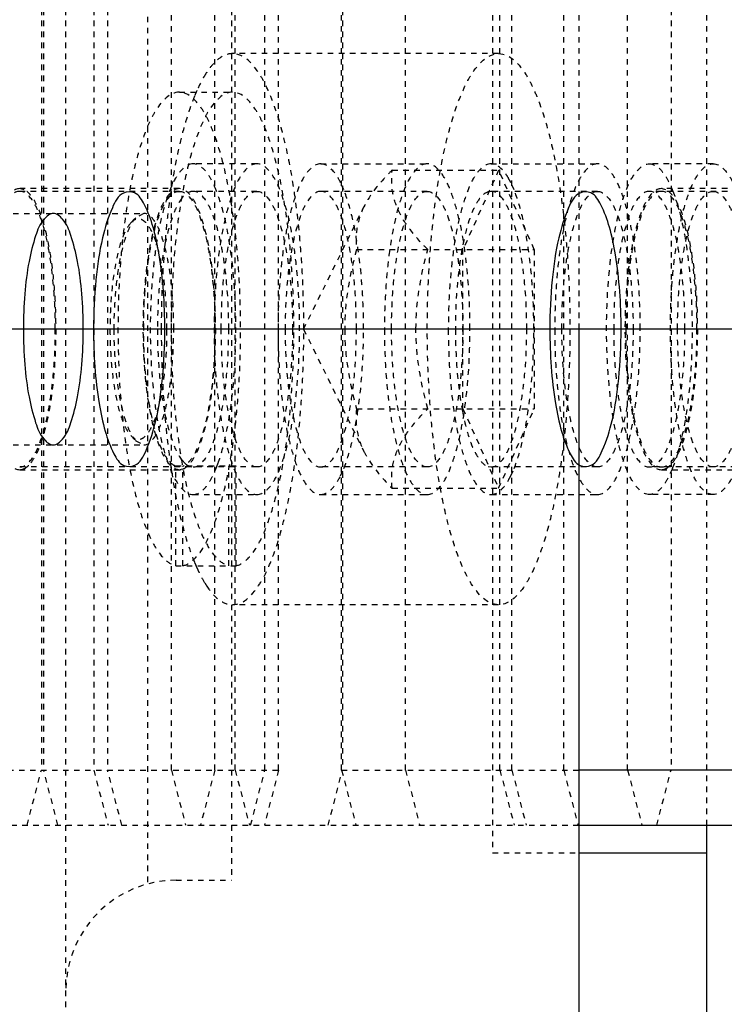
# Model space of a CAD drawing. Header units: millimetres. Extents: x -24622 to 2009, y -1603 to 2074.
# Tile 91 of 256: x -1970 to -1958, y 1482 to 1500. Entities that reach past the tile are written whole.
import ezdxf

# ---------------------------------------------------------------- set-up
doc = ezdxf.new("R2010")
doc.units = ezdxf.units.MM
doc.linetypes.add('HIDDEN', pattern=[0.2, 0.1, -0.1])
doc.layers.add('DEFAULT_2', color=8, linetype='HIDDEN')
doc.dimstyles.new('副本 12', dxfattribs={"dimtxt": 12, "dimasz": 6, "dimexe": 1, "dimexo": 1.2, "dimgap": 2, "dimtad": 0, "dimtxsty": 'Standard', "dimblk": 'OPEN30', "dimcen": 0, "dimclrd": 5, "dimclre": 3, "dimclrt": 256, "dimadec": 0, "dimazin": 2, "dimtm": 1e-09, "dimtfac": 0.6, "dimtofl": 0, "dimtmove": 0, "dimatfit": 3, "dimldrblk": 'OPEN30', "dimfxl": 0, "dimtolj": 1, "dimarcsym": 0})

# ---------------------------------------------------------------- blocks, each defined once
blk = doc.blocks.new('_Open30')
at = {"color": 0, "linetype": 'ByBlock', "lineweight": -2}
for p, q in [((-1, 0.2679), (0, 0)), ((0, 0), (-1, -0.2679)), ((0, 0), (-1, 0))]:
    blk.add_line(p, q, dxfattribs=at)
blk = doc.blocks.new('*D114')
at = {"color": 3, "linetype": 'ByBlock', "lineweight": -2}
for p, q in [((-1871.822, 1504.694), (-1838.849, 1504.694)), ((-1961.822, 1422.694), (-1838.849, 1422.694))]:
    blk.add_line(p, q, dxfattribs=at)
at = {"color": 5, "linetype": 'ByBlock', "lineweight": -2}
for p, q in [((-1839.849, 1498.694), (-1839.849, 1490.694)), ((-1839.849, 1428.694), (-1839.849, 1436.694))]:
    blk.add_line(p, q, dxfattribs=at)
at = {"layer": 'Defpoints', "color": 0, "linetype": 'ByBlock'}
for p in [(-1873.022, 1504.694), (-1839.849, 1504.694), (-1963.022, 1422.694)]:
    blk.add_point(p, dxfattribs=at)
at = {"color": 5, "linetype": 'ByBlock', "lineweight": -2, "xscale": 6, "yscale": 6, "zscale": 6}
for p, rotation in [((-1839.849, 1504.694), 90), ((-1839.849, 1422.694), 270)]:
    blk.add_blockref('_Open30', p, dxfattribs=dict(at, rotation=rotation))
at = {"linetype": 'ByBlock', "insert": (-1839.849, 1463.694), "char_height": 12, "attachment_point": 5, "rotation": 90}
blk.add_mtext('\\A1;82%%P10', dxfattribs=at)
blk = doc.blocks.new('*D116')
at = {"color": 3, "linetype": 'ByBlock', "lineweight": -2}
for p, q in [((-2173.022, 1493.494), (-2173.022, 1376.381)), ((-1873.022, 1493.494), (-1873.022, 1376.381))]:
    blk.add_line(p, q, dxfattribs=at)
at = {"color": 5, "linetype": 'ByBlock', "lineweight": -2}
for p, q in [((-2167.022, 1377.381), (-2039.022, 1377.381)), ((-1879.022, 1377.381), (-2007.022, 1377.381))]:
    blk.add_line(p, q, dxfattribs=at)
at = {"layer": 'Defpoints', "color": 0, "linetype": 'ByBlock'}
for p in [(-2173.022, 1494.694), (-1873.022, 1494.694), (-2173.022, 1377.381)]:
    blk.add_point(p, dxfattribs=at)
at = {"color": 5, "linetype": 'ByBlock', "lineweight": -2, "xscale": 6, "yscale": 6, "zscale": 6, "rotation": 180}
blk.add_blockref('_Open30', (-2173.022, 1377.381), dxfattribs=at)
at = {"color": 5, "linetype": 'ByBlock', "lineweight": -2, "xscale": 6, "yscale": 6, "zscale": 6}
blk.add_blockref('_Open30', (-1873.022, 1377.381), dxfattribs=at)
at = {"linetype": 'ByBlock', "insert": (-2023.022, 1377.381), "char_height": 12, "attachment_point": 5}
blk.add_mtext('\\A1;300', dxfattribs=at)

msp = doc.modelspace()

# ---------------------------------------------------------------- linework, layer by layer
at = {"color": 7, "linetype": 'Continuous'}
for p, q in [((-1873.022, 1494.694), (-2173.022, 1494.694)), ((-1960.339, 1482.194), (-1960.339, 1494.694)), ((-1957.5, 1486.694), (-1960.339, 1486.694)), ((-1960.339, 1485.694), (-1952.553, 1485.694)), ((-1958.022, 1474.694), (-1958.022, 1485.694)), ((-1960.339, 1485.194), (-1958.022, 1485.194))]:
    msp.add_line(p, q, dxfattribs=at)
for points, start_tangent, end_tangent in [([(-1967.857, 1494.694), (-1967.882, 1495.378), (-1967.96, 1496.044), (-1968.069, 1496.544), (-1968.227, 1496.953), (-1968.408, 1497.166), (-1968.607, 1497.162), (-1968.81, 1496.898), (-1968.989, 1496.35), (-1969.108, 1495.59), (-1969.151, 1494.694)], (0, 1), (0, -1)), ([(-1959.575, 1494.694), (-1959.6, 1495.378), (-1959.677, 1496.044), (-1959.787, 1496.544), (-1959.945, 1496.953), (-1960.125, 1497.166), (-1960.325, 1497.162), (-1960.528, 1496.898), (-1960.707, 1496.35), (-1960.826, 1495.59), (-1960.869, 1494.694)], (0, 1), (0, -1)), ([(-1969.338, 1494.694), (-1969.364, 1495.334), (-1969.441, 1495.924), (-1969.561, 1496.391), (-1969.713, 1496.691), (-1969.881, 1496.794), (-1970.05, 1496.69), (-1970.202, 1496.39), (-1970.322, 1495.923), (-1970.399, 1495.333), (-1970.425, 1494.694)], (-0.000537, 1), (-0.000448, -1)), ([(-1970.425, 1494.694), (-1970.399, 1494.053), (-1970.322, 1493.464), (-1970.202, 1492.997), (-1970.05, 1492.697), (-1969.881, 1492.594), (-1969.713, 1492.698), (-1969.561, 1492.998), (-1969.441, 1493.465), (-1969.364, 1494.054), (-1969.338, 1494.694)], (0.000537, -1), (0.000448, 1)), ([(-1969.151, 1494.694), (-1969.127, 1494.009), (-1969.049, 1493.344), (-1968.939, 1492.843), (-1968.782, 1492.435), (-1968.601, 1492.222), (-1968.401, 1492.226), (-1968.199, 1492.49), (-1968.019, 1493.038), (-1967.9, 1493.798), (-1967.857, 1494.694)], (0, -1), (0, 1)), ([(-1960.869, 1494.694), (-1960.844, 1494.009), (-1960.767, 1493.344), (-1960.657, 1492.843), (-1960.499, 1492.435), (-1960.319, 1492.222), (-1960.119, 1492.226), (-1959.917, 1492.49), (-1959.737, 1493.038), (-1959.618, 1493.798), (-1959.575, 1494.694)], (0, -1), (0, 1))]:
    msp.add_spline(points, degree=3, dxfattribs=dict(at, start_tangent=start_tangent, end_tangent=end_tangent))
at = {"layer": 'DEFAULT_2', "color": 8, "linetype": 'HIDDEN'}
for p, q in [((-1969.654, 1482.194), (-1969.654, 1527.194)), ((-1968.172, 1524.762), (-1968.172, 1484.626)), ((-1966.648, 1524.694), (-1966.648, 1484.694)), ((-1961.907, 1524.194), (-1961.907, 1485.194)), ((-1958.022, 1485.694), (-1958.022, 1523.694)), ((-1970.098, 1522.694), (-1970.098, 1486.694)), ((-1970.057, 1522.694), (-1970.057, 1486.694)), ((-1969.147, 1522.694), (-1969.147, 1486.694)), ((-1968.898, 1522.694), (-1968.898, 1486.694)), ((-1967.739, 1486.694), (-1967.739, 1522.694)), ((-1966.951, 1486.694), (-1966.951, 1522.694)), ((-1966.58, 1486.694), (-1966.58, 1522.694)), ((-1966.041, 1486.694), (-1966.041, 1522.694)), ((-1965.792, 1486.694), (-1965.792, 1522.694)), ((-1964.648, 1486.694), (-1964.648, 1522.694)), ((-1964.633, 1522.694), (-1964.633, 1486.694)), ((-1963.489, 1486.694), (-1963.489, 1522.694)), ((-1961.775, 1486.694), (-1961.775, 1522.694)), ((-1961.557, 1486.694), (-1961.557, 1522.694)), ((-1960.616, 1486.694), (-1960.616, 1522.694)), ((-1959.457, 1486.694), (-1959.457, 1522.694)), ((-1958.669, 1522.694), (-1958.669, 1486.694)), ((-1960.339, 1494.694), (-1960.339, 1514.694)), ((-1961.799, 1499.694), (-1966.628, 1499.694)), ((-1967.594, 1498.994), (-1966.628, 1498.994)), ((-1966.186, 1497.694), (-1967.345, 1497.694)), ((-1965.027, 1497.694), (-1963.095, 1497.694)), ((-1961.936, 1497.694), (-1960.004, 1497.694)), ((-1957.904, 1497.694), (-1959.063, 1497.694)), ((-1963.73, 1497.581), (-1961.799, 1497.581)), ((-1961.799, 1497.581), (-1962.446, 1496.137)), ((-1961.151, 1496.137), (-1961.799, 1497.581)), ((-1964.608, 1497.22), (-1964.668, 1497.354)), ((-1961.517, 1497.22), (-1961.577, 1497.354)), ((-1967.594, 1497.244), (-1970.492, 1497.244)), ((-1967.594, 1497.194), (-1970.492, 1497.194)), ((-1970.409, 1497.224), (-1970.47, 1497.242)), ((-1966.186, 1497.194), (-1967.345, 1497.194)), ((-1963.095, 1497.194), (-1965.027, 1497.194)), ((-1961.936, 1497.194), (-1961.986, 1497.186)), ((-1960.004, 1497.194), (-1961.936, 1497.194)), ((-1953.847, 1497.194), (-1959.063, 1497.194)), ((-1953.847, 1497.244), (-1958.845, 1497.244)), ((-1958.762, 1497.224), (-1958.823, 1497.242)), ((-1971.813, 1496.794), (-1968.239, 1496.794)), ((-1968.239, 1496.794), (-1968.385, 1496.717)), ((-1965.34, 1494.694), (-1964.243, 1496.915)), ((-1968.475, 1496.621), (-1968.385, 1496.717)), ((-1964.377, 1496.137), (-1961.151, 1496.137)), ((-1962.446, 1493.251), (-1962.446, 1496.137)), ((-1961.151, 1496.137), (-1961.151, 1493.251)), ((-1965.34, 1494.694), (-1964.243, 1492.472)), ((-1964.377, 1493.251), (-1961.151, 1493.251)), ((-1962.446, 1493.251), (-1961.799, 1491.807)), ((-1961.799, 1491.807), (-1961.151, 1493.251)), ((-1968.475, 1492.767), (-1968.385, 1492.671)), ((-1968.385, 1492.671), (-1968.239, 1492.594)), ((-1971.813, 1492.594), (-1968.239, 1492.594)), ((-1967.545, 1492.316), (-1967.486, 1492.254)), ((-1966.186, 1492.194), (-1970.492, 1492.194)), ((-1970.492, 1492.144), (-1967.594, 1492.144)), ((-1966.563, 1492.206), (-1967.659, 1492.206)), ((-1967.659, 1490.401), (-1967.659, 1492.206)), ((-1967.627, 1492.147), (-1967.659, 1492.156)), ((-1967.529, 1492.156), (-1967.562, 1492.147)), ((-1967.529, 1490.401), (-1967.529, 1492.206)), ((-1966.628, 1492.194), (-1966.693, 1492.206)), ((-1966.693, 1490.401), (-1966.693, 1492.206)), ((-1966.563, 1492.206), (-1966.628, 1492.194)), ((-1966.563, 1490.401), (-1966.563, 1492.206)), ((-1963.095, 1492.194), (-1965.027, 1492.194)), ((-1964.668, 1492.034), (-1964.608, 1492.168)), ((-1961.986, 1492.201), (-1961.936, 1492.194)), ((-1960.004, 1492.194), (-1961.936, 1492.194)), ((-1961.577, 1492.034), (-1961.517, 1492.168)), ((-1952.881, 1492.194), (-1959.063, 1492.194)), ((-1958.845, 1492.144), (-1953.847, 1492.144)), ((-1963.73, 1491.807), (-1961.799, 1491.807)), ((-1967.345, 1491.694), (-1966.186, 1491.694)), ((-1965.027, 1491.694), (-1963.095, 1491.694)), ((-1961.936, 1491.694), (-1960.004, 1491.694)), ((-1957.904, 1491.694), (-1959.063, 1491.694)), ((-1967.659, 1490.401), (-1966.563, 1490.401)), ((-1961.799, 1489.694), (-1966.628, 1489.694)), ((-1981.704, 1486.694), (-1965.792, 1486.694)), ((-1970.357, 1485.694), (-1970.098, 1486.694)), ((-1969.798, 1485.694), (-1970.057, 1486.694)), ((-1969.147, 1486.694), (-1968.888, 1485.694)), ((-1968.639, 1485.694), (-1968.898, 1486.694)), ((-1967.739, 1486.694), (-1967.48, 1485.694)), ((-1966.951, 1486.694), (-1967.21, 1485.694)), ((-1966.58, 1486.694), (-1966.321, 1485.694)), ((-1966.3, 1485.694), (-1966.041, 1486.694)), ((-1965.792, 1486.694), (-1966.051, 1485.694)), ((-1964.892, 1485.694), (-1964.633, 1486.694)), ((-1964.648, 1486.694), (-1960.339, 1486.694)), ((-1964.648, 1486.694), (-1964.389, 1485.694)), ((-1963.489, 1486.694), (-1963.23, 1485.694)), ((-1961.775, 1486.694), (-1961.516, 1485.694)), ((-1961.557, 1486.694), (-1961.298, 1485.694)), ((-1960.616, 1486.694), (-1960.357, 1485.694)), ((-1959.457, 1486.694), (-1959.198, 1485.694)), ((-1958.928, 1485.694), (-1958.669, 1486.694)), ((-1981.445, 1485.694), (-1960.339, 1485.694)), ((-1961.907, 1485.194), (-1960.339, 1485.194)), ((-1967.654, 1484.694), (-1966.648, 1484.694))]:
    msp.add_line(p, q, dxfattribs=at)
for centre, radius, start, end in [((-1964.142, 1497.621), 3.433, 155.8932, 157.7805), ((-1962.846, 1496.726), 1.415, 26.3212, 29.4791), ((-1970.492, 1497.074), 0.17, 82.4304, 89.9749), ((-1955.049, 1495.296), 12.841, 171.3546, 171.5102), ((-1969.093, 1496.345), 2.337, 21.4104, 21.9284), ((-1958.845, 1497.074), 0.17, 82.4304, 89.9749), ((-1960.811, 1496.345), 2.337, 21.4104, 21.9284), ((-1957.144, 1495.164), 5.409, 169.347, 169.5786), ((-1957.144, 1494.224), 5.409, 190.4214, 190.653), ((-1955.106, 1494.084), 12.783, 188.491, 188.7627), ((-1955.294, 1494.055), 12.593, 188.7631, 188.8828), ((-1967.594, 1492.318), 0.174, 259.1581, 280.8415), ((-1967.272, 1492.502), 0.328, 229.1551, 234.156), ((-1969.093, 1493.043), 2.337, 338.0716, 338.5896), ((-1969.317, 1493.13), 2.577, 338.6079, 340.2417), ((-1960.811, 1493.043), 2.337, 338.0716, 338.5896), ((-1962.846, 1492.662), 1.415, 330.5209, 333.6788), ((-1963.848, 1491.889), 3.751, 201.8649, 202.4345), ((-1964.169, 1491.755), 3.404, 202.4163, 204.1155), ((-1965.668, 1490.984), 1.716, 211.4038, 213.6835), ((-1967.654, 1482.694), 2, 90, 180)]:
    msp.add_arc(centre, radius, start, end, dxfattribs=at)
for points, start_tangent, end_tangent in [([(-1966.628, 1499.694), (-1966.874, 1499.603), (-1966.994, 1499.49), (-1967.111, 1499.332)], (-1, -0.000001), (-0.540942, -0.84106)), ([(-1965.334, 1494.694), (-1965.359, 1495.669), (-1965.433, 1496.607), (-1965.552, 1497.472), (-1965.713, 1498.229), (-1965.909, 1498.851), (-1966.018, 1499.104), (-1966.133, 1499.313), (-1966.628, 1499.694)], (0, 1), (-1, -0.000001)), ([(-1963.093, 1494.694), (-1963.068, 1495.669), (-1962.994, 1496.607), (-1962.875, 1497.472), (-1962.714, 1498.229), (-1962.518, 1498.851), (-1962.409, 1499.104), (-1962.294, 1499.313), (-1961.799, 1499.694)], (0, 1), (1, -0.000001)), ([(-1961.799, 1499.694), (-1961.303, 1499.313), (-1961.189, 1499.104), (-1961.08, 1498.851), (-1960.883, 1498.229), (-1960.723, 1497.472), (-1960.603, 1496.607), (-1960.529, 1495.669), (-1960.504, 1494.694)], (1, -0.000001), (0, -1)), ([(-1967.111, 1499.332), (-1967.153, 1499.264), (-1967.276, 1499.023)], (-0.540942, -0.84106), (-0.408845, -0.912604)), ([(-1967.594, 1498.994), (-1968.013, 1498.678), (-1968.11, 1498.504), (-1968.202, 1498.295), (-1968.37, 1497.778), (-1968.508, 1497.147), (-1968.613, 1496.426), (-1968.68, 1495.64), (-1968.707, 1494.819), (-1968.637, 1493.194), (-1968.543, 1492.45), (-1968.415, 1491.789), (-1968.255, 1491.235), (-1968.072, 1490.81), (-1967.87, 1490.529), (-1967.659, 1490.401)], (-1, 0), (0.975607, -0.219526)), ([(-1966.628, 1498.994), (-1967.047, 1498.678), (-1967.144, 1498.504), (-1967.236, 1498.295), (-1967.404, 1497.778), (-1967.542, 1497.147), (-1967.647, 1496.426), (-1967.714, 1495.64), (-1967.741, 1494.819), (-1967.671, 1493.194), (-1967.578, 1492.45), (-1967.449, 1491.789), (-1967.29, 1491.235), (-1967.106, 1490.81), (-1966.904, 1490.529), (-1966.693, 1490.401)], (-1, 0), (0.975607, -0.219526)), ([(-1967.32, 1498.919), (-1967.558, 1498.171), (-1967.744, 1497.226)], (-0.378567, -0.925574), (-0.150322, -0.988637)), ([(-1967.529, 1490.401), (-1967.318, 1490.529), (-1967.116, 1490.81), (-1966.933, 1491.235), (-1966.774, 1491.789), (-1966.645, 1492.45), (-1966.551, 1493.194), (-1966.482, 1494.819), (-1966.508, 1495.64), (-1966.575, 1496.426), (-1966.68, 1497.147), (-1966.819, 1497.778), (-1966.986, 1498.295), (-1967.078, 1498.504), (-1967.176, 1498.678), (-1967.594, 1498.994)], (0.975607, 0.219526), (-1, 0)), ([(-1966.563, 1490.401), (-1966.352, 1490.529), (-1966.15, 1490.81), (-1965.967, 1491.235), (-1965.808, 1491.789), (-1965.679, 1492.45), (-1965.585, 1493.194), (-1965.516, 1494.819), (-1965.543, 1495.64), (-1965.61, 1496.426), (-1965.714, 1497.147), (-1965.853, 1497.778), (-1966.02, 1498.295), (-1966.112, 1498.504), (-1966.21, 1498.678), (-1966.628, 1498.994)], (0.975607, 0.219526), (-1, 0)), ([(-1967.345, 1497.694), (-1967.642, 1497.466), (-1967.777, 1497.188), (-1967.894, 1496.815), (-1967.991, 1496.361), (-1968.063, 1495.842), (-1968.122, 1494.694), (-1968.063, 1493.546), (-1967.991, 1493.027), (-1967.894, 1492.573), (-1967.777, 1492.2), (-1967.642, 1491.922), (-1967.345, 1491.694)], (-1, 0), (1, 0)), ([(-1966.925, 1497.218), (-1967.023, 1497.423), (-1967.126, 1497.572), (-1967.345, 1497.694)], (-0.373481, 0.927638), (-1, 0)), ([(-1966.186, 1497.694), (-1966.483, 1497.466), (-1966.617, 1497.188), (-1966.735, 1496.815), (-1966.832, 1496.361), (-1966.903, 1495.842), (-1966.963, 1494.694), (-1966.903, 1493.546), (-1966.832, 1493.027), (-1966.735, 1492.573), (-1966.617, 1492.2), (-1966.483, 1491.922), (-1966.186, 1491.694)], (-1, 0), (1, 0)), ([(-1966.186, 1491.694), (-1965.889, 1491.922), (-1965.755, 1492.2), (-1965.637, 1492.573), (-1965.54, 1493.027), (-1965.469, 1493.546), (-1965.41, 1494.694), (-1965.469, 1495.842), (-1965.54, 1496.361), (-1965.637, 1496.815), (-1965.755, 1497.188), (-1965.889, 1497.466), (-1966.186, 1497.694)], (1, 0), (-1, 0)), ([(-1965.027, 1497.694), (-1965.324, 1497.466), (-1965.458, 1497.188), (-1965.576, 1496.815), (-1965.673, 1496.361), (-1965.744, 1495.842), (-1965.803, 1494.694)], (-1, 0), (0, -1)), ([(-1964.668, 1497.354), (-1964.753, 1497.501), (-1965.027, 1497.694)], (-0.444389, 0.895834), (-1, 0)), ([(-1963.095, 1497.694), (-1963.392, 1497.466), (-1963.526, 1497.188), (-1963.644, 1496.815), (-1963.741, 1496.361), (-1963.812, 1495.842), (-1963.872, 1494.694)], (-1, 0), (0, -1)), ([(-1962.319, 1494.694), (-1962.378, 1495.842), (-1962.449, 1496.361), (-1962.546, 1496.815), (-1962.664, 1497.188), (-1962.798, 1497.466), (-1963.095, 1497.694)], (0, 1), (-1, 0)), ([(-1961.936, 1497.694), (-1962.233, 1497.466), (-1962.367, 1497.188), (-1962.485, 1496.815), (-1962.582, 1496.361), (-1962.653, 1495.842), (-1962.712, 1494.694)], (-1, 0), (0, -1)), ([(-1961.613, 1497.423), (-1961.691, 1497.54), (-1961.936, 1497.694)], (-0.493073, 0.869988), (-1, 0)), ([(-1960.004, 1497.694), (-1960.301, 1497.466), (-1960.436, 1497.188), (-1960.553, 1496.815), (-1960.65, 1496.361), (-1960.721, 1495.842), (-1960.781, 1494.694)], (-1, 0), (0, -1)), ([(-1959.228, 1494.694), (-1959.287, 1495.842), (-1959.359, 1496.361), (-1959.455, 1496.815), (-1959.573, 1497.188), (-1959.707, 1497.466), (-1960.004, 1497.694)], (0, 1), (-1, 0)), ([(-1959.063, 1491.694), (-1959.36, 1491.922), (-1959.494, 1492.2), (-1959.612, 1492.573), (-1959.709, 1493.027), (-1959.78, 1493.546), (-1959.839, 1494.694), (-1959.78, 1495.842), (-1959.709, 1496.361), (-1959.612, 1496.815), (-1959.494, 1497.188), (-1959.36, 1497.466), (-1959.063, 1497.694)], (-1, 0), (1, 0)), ([(-1959.063, 1497.694), (-1958.844, 1497.572), (-1958.74, 1497.423), (-1958.643, 1497.218)], (1, 0), (0.373481, -0.927638)), ([(-1957.904, 1491.694), (-1958.201, 1491.922), (-1958.335, 1492.2), (-1958.453, 1492.573), (-1958.549, 1493.027), (-1958.621, 1493.546), (-1958.68, 1494.694), (-1958.621, 1495.842), (-1958.549, 1496.361), (-1958.453, 1496.815), (-1958.335, 1497.188), (-1958.201, 1497.466), (-1957.904, 1497.694)], (-1, 0), (1, 0)), ([(-1957.904, 1497.694), (-1957.607, 1497.466), (-1957.472, 1497.188), (-1957.355, 1496.815), (-1957.258, 1496.361), (-1957.186, 1495.842), (-1957.127, 1494.694), (-1957.186, 1493.546), (-1957.258, 1493.027), (-1957.355, 1492.573), (-1957.472, 1492.2), (-1957.607, 1491.922), (-1957.904, 1491.694)], (1, 0), (-1, 0)), ([(-1963.73, 1497.581), (-1963.888, 1497.416), (-1964.245, 1496.911)], (-0.709206, -0.705001), (-0.443816, -0.896118)), ([(-1963.083, 1496.137), (-1963.401, 1496.494), (-1963.623, 1496.859), (-1963.728, 1497.224), (-1963.73, 1497.581)], (-0.709206, 0.705001), (0.108741, 0.99407)), ([(-1970.492, 1497.244), (-1970.744, 1497.05), (-1970.859, 1496.814), (-1970.959, 1496.497), (-1971.041, 1496.111), (-1971.102, 1495.67), (-1971.152, 1494.694), (-1971.102, 1493.718), (-1971.041, 1493.277), (-1970.959, 1492.891), (-1970.859, 1492.574), (-1970.744, 1492.338), (-1970.492, 1492.144)], (-1, 0), (1, 0)), ([(-1970.492, 1497.194), (-1970.739, 1497.004), (-1970.851, 1496.773), (-1970.949, 1496.462), (-1971.03, 1496.083), (-1971.09, 1495.651), (-1971.139, 1494.694)], (-1, 0), (0, -1)), ([(-1969.845, 1494.694), (-1969.894, 1495.651), (-1969.954, 1496.083), (-1970.034, 1496.462), (-1970.132, 1496.773), (-1970.244, 1497.004), (-1970.492, 1497.194)], (0, 1), (-1, 0)), ([(-1970.288, 1492.269), (-1970.185, 1492.436), (-1970.091, 1492.667), (-1969.94, 1493.294), (-1969.851, 1494.079), (-1969.835, 1494.934), (-1969.892, 1495.761), (-1970.018, 1496.468), (-1970.197, 1496.975), (-1970.3, 1497.134), (-1970.409, 1497.224)], (0.623489, 0.781832), (-0.898283, 0.439417)), ([(-1967.594, 1497.244), (-1967.839, 1497.062), (-1967.951, 1496.84), (-1968.049, 1496.541), (-1968.194, 1495.756), (-1968.253, 1494.819), (-1968.218, 1493.864), (-1968.094, 1493.028), (-1968.003, 1492.693), (-1967.898, 1492.43), (-1967.782, 1492.249), (-1967.659, 1492.156)], (-1, 0), (0.934589, -0.355731)), ([(-1968.241, 1494.694), (-1968.192, 1495.651), (-1968.132, 1496.083), (-1968.052, 1496.462), (-1967.954, 1496.773), (-1967.842, 1497.004), (-1967.594, 1497.194)], (0, 1), (1, 0)), ([(-1967.749, 1497.192), (-1967.824, 1496.606), (-1967.922, 1494.694)], (-0.147637, -0.989042), (0, -1)), ([(-1967.529, 1492.156), (-1967.406, 1492.249), (-1967.29, 1492.43), (-1967.185, 1492.693), (-1967.094, 1493.028), (-1966.97, 1493.864), (-1966.935, 1494.819), (-1966.994, 1495.756), (-1967.139, 1496.541), (-1967.238, 1496.84), (-1967.349, 1497.062), (-1967.594, 1497.244)], (0.934589, 0.355731), (-1, 0)), ([(-1967.594, 1497.194), (-1967.346, 1497.004), (-1967.235, 1496.773), (-1967.137, 1496.462), (-1967.056, 1496.083), (-1966.996, 1495.651), (-1966.947, 1494.694)], (1, 0), (0, -1)), ([(-1967.345, 1497.194), (-1967.396, 1497.186), (-1967.545, 1497.072)], (-1, 0), (-0.623078, -0.782159)), ([(-1966.698, 1494.694), (-1966.747, 1495.651), (-1966.807, 1496.083), (-1966.888, 1496.462), (-1966.986, 1496.773), (-1967.098, 1497.004), (-1967.345, 1497.194)], (0, 1), (-1, 0)), ([(-1966.892, 1492.259), (-1966.754, 1492.749), (-1966.651, 1493.353), (-1966.569, 1494.755), (-1966.665, 1496.142), (-1966.775, 1496.73), (-1966.918, 1497.198)], (0.338384, 0.941008), (-0.365078, 0.930977)), ([(-1966.833, 1494.694), (-1966.784, 1495.651), (-1966.724, 1496.083), (-1966.644, 1496.462), (-1966.546, 1496.773), (-1966.434, 1497.004), (-1966.186, 1497.194)], (0, 1), (1, 0)), ([(-1966.186, 1497.194), (-1965.938, 1497.004), (-1965.827, 1496.773), (-1965.729, 1496.462), (-1965.648, 1496.083), (-1965.588, 1495.651), (-1965.539, 1494.694)], (1, 0), (0, -1)), ([(-1965.027, 1497.194), (-1965.275, 1497.004), (-1965.386, 1496.773), (-1965.484, 1496.462), (-1965.565, 1496.083), (-1965.625, 1495.651), (-1965.674, 1494.694)], (-1, 0), (0, -1)), ([(-1964.38, 1494.694), (-1964.429, 1495.651), (-1964.489, 1496.083), (-1964.569, 1496.462), (-1964.667, 1496.773), (-1964.779, 1497.004), (-1965.027, 1497.194)], (0, 1), (-1, 0)), ([(-1964.25, 1494.694), (-1964.346, 1496.133), (-1964.459, 1496.74), (-1964.608, 1497.22)], (0, 1), (-0.374426, 0.927257)), ([(-1963.742, 1494.694), (-1963.693, 1495.651), (-1963.633, 1496.083), (-1963.553, 1496.462), (-1963.455, 1496.773), (-1963.343, 1497.004), (-1963.095, 1497.194)], (0, 1), (1, 0)), ([(-1963.095, 1497.194), (-1962.847, 1497.004), (-1962.736, 1496.773), (-1962.638, 1496.462), (-1962.557, 1496.083), (-1962.497, 1495.651), (-1962.448, 1494.694)], (1, 0), (0, -1)), ([(-1961.986, 1497.186), (-1962.123, 1497.087), (-1962.252, 1496.876), (-1962.459, 1496.163)], (-0.957734, -0.287657), (-0.184868, -0.982763)), ([(-1961.289, 1494.694), (-1961.338, 1495.651), (-1961.398, 1496.083), (-1961.478, 1496.462), (-1961.577, 1496.773), (-1961.688, 1497.004), (-1961.936, 1497.194)], (0, 1), (-1, 0)), ([(-1961.16, 1494.694), (-1961.255, 1496.133), (-1961.368, 1496.74), (-1961.517, 1497.22)], (0, 1), (-0.374426, 0.927257)), ([(-1960.651, 1494.694), (-1960.602, 1495.651), (-1960.542, 1496.083), (-1960.462, 1496.462), (-1960.364, 1496.773), (-1960.252, 1497.004), (-1960.004, 1497.194)], (0, 1), (1, 0)), ([(-1960.004, 1497.194), (-1959.757, 1497.004), (-1959.645, 1496.773), (-1959.547, 1496.462), (-1959.466, 1496.083), (-1959.406, 1495.651), (-1959.357, 1494.694)], (1, 0), (0, -1)), ([(-1959.063, 1497.194), (-1959.311, 1497.004), (-1959.422, 1496.773), (-1959.52, 1496.462), (-1959.601, 1496.083), (-1959.661, 1495.651), (-1959.71, 1494.694)], (-1, 0), (0, -1)), ([(-1958.845, 1497.244), (-1959.098, 1497.05), (-1959.212, 1496.814), (-1959.312, 1496.497), (-1959.394, 1496.111), (-1959.455, 1495.67), (-1959.505, 1494.694), (-1959.455, 1493.718), (-1959.394, 1493.277), (-1959.312, 1492.891), (-1959.212, 1492.574), (-1959.098, 1492.338), (-1958.845, 1492.144)], (-1, 0), (1, 0)), ([(-1958.845, 1497.194), (-1959.093, 1497.004), (-1959.204, 1496.773), (-1959.303, 1496.462), (-1959.383, 1496.083), (-1959.443, 1495.651), (-1959.492, 1494.694)], (-1, 0), (0, -1)), ([(-1958.416, 1494.694), (-1958.465, 1495.651), (-1958.525, 1496.083), (-1958.605, 1496.462), (-1958.703, 1496.773), (-1958.815, 1497.004), (-1959.063, 1497.194)], (0, 1), (-1, 0)), ([(-1958.198, 1494.694), (-1958.247, 1495.651), (-1958.307, 1496.083), (-1958.388, 1496.462), (-1958.486, 1496.773), (-1958.597, 1497.004), (-1958.845, 1497.194)], (0, 1), (-1, 0)), ([(-1958.641, 1492.269), (-1958.538, 1492.436), (-1958.445, 1492.667), (-1958.293, 1493.294), (-1958.205, 1494.079), (-1958.188, 1494.934), (-1958.246, 1495.761), (-1958.371, 1496.468), (-1958.55, 1496.975), (-1958.653, 1497.134), (-1958.762, 1497.224)], (0.623489, 0.781832), (-0.898283, 0.439417)), ([(-1958.635, 1497.198), (-1958.49, 1496.718), (-1958.379, 1496.116), (-1958.287, 1494.694), (-1958.379, 1493.272), (-1958.49, 1492.67), (-1958.635, 1492.19)], (0.365078, -0.930977), (-0.365078, -0.930977)), ([(-1958.551, 1494.694), (-1958.502, 1495.651), (-1958.442, 1496.083), (-1958.361, 1496.462), (-1958.263, 1496.773), (-1958.151, 1497.004), (-1957.904, 1497.194)], (0, 1), (1, 0)), ([(-1957.904, 1497.194), (-1957.656, 1497.004), (-1957.544, 1496.773), (-1957.446, 1496.462), (-1957.366, 1496.083), (-1957.306, 1495.651), (-1957.257, 1494.694)], (1, 0), (0, -1)), ([(-1967.545, 1497.072), (-1967.716, 1496.742), (-1967.855, 1496.233)], (-0.623078, -0.782159), (-0.198225, -0.980157)), ([(-1967.696, 1494.694), (-1967.737, 1495.498), (-1967.787, 1495.861), (-1967.855, 1496.179), (-1967.937, 1496.44), (-1968.031, 1496.634), (-1968.239, 1496.794)], (0, 1), (-1, 0)), ([(-1964.245, 1496.911), (-1964.371, 1496.52), (-1964.377, 1496.137)], (-0.443816, -0.896118), (0.108741, -0.99407)), ([(-1968.475, 1496.621), (-1968.554, 1496.508), (-1968.627, 1496.349), (-1968.748, 1495.904), (-1968.826, 1495.332), (-1968.853, 1494.694)], (-0.680965, -0.732316), (0, -1)), ([(-1968.385, 1496.717), (-1968.468, 1496.599), (-1968.544, 1496.432), (-1968.672, 1495.964), (-1968.754, 1495.364), (-1968.783, 1494.694)], (-0.681586, -0.731738), (0, -1)), ([(-1967.818, 1494.694), (-1967.832, 1495.15), (-1967.849, 1495.371), (-1967.872, 1495.583), (-1967.977, 1496.137), (-1968.125, 1496.521), (-1968.21, 1496.633), (-1968.298, 1496.688), (-1968.387, 1496.684), (-1968.475, 1496.621)], (0, 1), (-0.680965, -0.732316)), ([(-1967.855, 1496.233), (-1967.957, 1495.508), (-1967.992, 1494.694)], (-0.198225, -0.980157), (0, -1)), ([(-1964.377, 1496.137), (-1964.593, 1494.694)], (-0.268593, -0.963254), (0, -1)), ([(-1963.299, 1494.694), (-1963.083, 1496.137)], (0, 1), (0.268593, 0.963254)), ([(-1962.463, 1496.142), (-1962.515, 1495.811), (-1962.583, 1494.694)], (-0.180893, -0.983503), (0, -1)), ([(-1970.492, 1492.194), (-1970.244, 1492.384), (-1970.132, 1492.615), (-1970.034, 1492.926), (-1969.954, 1493.305), (-1969.894, 1493.737), (-1969.845, 1494.694)], (1, 0), (0, 1)), ([(-1968.853, 1494.694), (-1968.826, 1494.056), (-1968.748, 1493.484), (-1968.627, 1493.039), (-1968.554, 1492.879), (-1968.475, 1492.767)], (0, -1), (0.680966, -0.732315)), ([(-1968.783, 1494.694), (-1968.754, 1494.024), (-1968.672, 1493.423), (-1968.544, 1492.956), (-1968.468, 1492.788), (-1968.385, 1492.671)], (0, -1), (0.681586, -0.731738)), ([(-1968.475, 1492.767), (-1968.357, 1492.696), (-1968.298, 1492.699), (-1968.239, 1492.73), (-1968.153, 1492.823), (-1968.072, 1492.973), (-1967.937, 1493.419), (-1967.849, 1494.017), (-1967.818, 1494.694)], (0.680966, -0.732315), (0, 1)), ([(-1967.659, 1492.206), (-1967.775, 1492.294), (-1967.886, 1492.463), (-1968.074, 1493.017), (-1968.198, 1493.795), (-1968.241, 1494.694)], (-0.932185, 0.361983), (0, 1)), ([(-1968.239, 1492.594), (-1968.031, 1492.754), (-1967.937, 1492.948), (-1967.855, 1493.209), (-1967.787, 1493.527), (-1967.737, 1493.89), (-1967.696, 1494.694)], (1, 0), (0, 1)), ([(-1967.992, 1494.694), (-1967.957, 1493.88), (-1967.855, 1493.155)], (0, -1), (0.198212, -0.980159)), ([(-1967.922, 1494.694), (-1967.911, 1494.042), (-1967.749, 1492.196)], (0, -1), (0.147662, -0.989038)), ([(-1966.947, 1494.694), (-1966.99, 1493.795), (-1967.114, 1493.017), (-1967.302, 1492.463), (-1967.413, 1492.294), (-1967.529, 1492.206)], (0, -1), (-0.932185, -0.361983)), ([(-1967.345, 1492.194), (-1967.098, 1492.384), (-1966.986, 1492.615), (-1966.888, 1492.926), (-1966.807, 1493.305), (-1966.747, 1493.737), (-1966.698, 1494.694)], (1, 0), (0, 1)), ([(-1966.186, 1492.194), (-1966.434, 1492.384), (-1966.546, 1492.615), (-1966.644, 1492.926), (-1966.724, 1493.305), (-1966.784, 1493.737), (-1966.833, 1494.694)], (-1, 0), (0, 1)), ([(-1966.628, 1489.694), (-1966.133, 1490.075), (-1966.018, 1490.284), (-1965.909, 1490.537), (-1965.713, 1491.158), (-1965.552, 1491.916), (-1965.433, 1492.78), (-1965.359, 1493.719), (-1965.334, 1494.694)], (1, 0.000001), (0, 1)), ([(-1965.539, 1494.694), (-1965.588, 1493.737), (-1965.648, 1493.305), (-1965.729, 1492.926), (-1965.827, 1492.615), (-1965.938, 1492.384), (-1966.186, 1492.194)], (0, -1), (-1, 0)), ([(-1965.803, 1494.694), (-1965.744, 1493.546), (-1965.673, 1493.027), (-1965.576, 1492.573), (-1965.458, 1492.2), (-1965.324, 1491.922), (-1965.027, 1491.694)], (0, -1), (1, 0)), ([(-1965.674, 1494.694), (-1965.625, 1493.737), (-1965.565, 1493.305), (-1965.484, 1492.926), (-1965.386, 1492.615), (-1965.275, 1492.384), (-1965.027, 1492.194)], (0, -1), (1, 0)), ([(-1965.027, 1492.194), (-1964.779, 1492.384), (-1964.667, 1492.615), (-1964.569, 1492.926), (-1964.489, 1493.305), (-1964.429, 1493.737), (-1964.38, 1494.694)], (1, 0), (0, 1)), ([(-1964.608, 1492.168), (-1964.459, 1492.648), (-1964.346, 1493.255), (-1964.25, 1494.694)], (0.374426, 0.927257), (0, 1)), ([(-1964.593, 1494.694), (-1964.377, 1493.251)], (0, -1), (0.268593, -0.963254)), ([(-1963.872, 1494.694), (-1963.812, 1493.546), (-1963.741, 1493.027), (-1963.644, 1492.573), (-1963.526, 1492.2), (-1963.392, 1491.922), (-1963.095, 1491.694)], (0, -1), (1, 0)), ([(-1963.095, 1492.194), (-1963.343, 1492.384), (-1963.455, 1492.615), (-1963.553, 1492.926), (-1963.633, 1493.305), (-1963.693, 1493.737), (-1963.742, 1494.694)], (-1, 0), (0, 1)), ([(-1963.083, 1493.251), (-1963.299, 1494.694)], (-0.268593, 0.963254), (0, 1)), ([(-1963.095, 1491.694), (-1962.798, 1491.922), (-1962.664, 1492.2), (-1962.546, 1492.573), (-1962.449, 1493.027), (-1962.378, 1493.546), (-1962.319, 1494.694)], (1, 0), (0, 1)), ([(-1962.448, 1494.694), (-1962.497, 1493.737), (-1962.557, 1493.305), (-1962.638, 1492.926), (-1962.736, 1492.615), (-1962.847, 1492.384), (-1963.095, 1492.194)], (0, -1), (-1, 0)), ([(-1961.799, 1489.694), (-1962.294, 1490.075), (-1962.409, 1490.284), (-1962.518, 1490.537), (-1962.714, 1491.158), (-1962.875, 1491.916), (-1962.994, 1492.78), (-1963.068, 1493.719), (-1963.093, 1494.694)], (-1, 0.000001), (0, 1)), ([(-1962.712, 1494.694), (-1962.653, 1493.546), (-1962.582, 1493.027), (-1962.485, 1492.573), (-1962.367, 1492.2), (-1962.233, 1491.922), (-1961.936, 1491.694)], (0, -1), (1, 0)), ([(-1962.583, 1494.694), (-1962.575, 1494.31), (-1962.463, 1493.246)], (0, -1), (0.180893, -0.983503)), ([(-1961.936, 1492.194), (-1961.688, 1492.384), (-1961.577, 1492.615), (-1961.478, 1492.926), (-1961.398, 1493.305), (-1961.338, 1493.737), (-1961.289, 1494.694)], (1, 0), (0, 1)), ([(-1960.504, 1494.694), (-1960.529, 1493.719), (-1960.603, 1492.78), (-1960.723, 1491.916), (-1960.883, 1491.158), (-1961.08, 1490.537), (-1961.189, 1490.284), (-1961.303, 1490.075), (-1961.799, 1489.694)], (0, -1), (-1, 0.000001)), ([(-1961.517, 1492.168), (-1961.368, 1492.648), (-1961.255, 1493.255), (-1961.16, 1494.694)], (0.374426, 0.927257), (0, 1)), ([(-1960.781, 1494.694), (-1960.721, 1493.546), (-1960.65, 1493.027), (-1960.553, 1492.573), (-1960.436, 1492.2), (-1960.301, 1491.922), (-1960.004, 1491.694)], (0, -1), (1, 0)), ([(-1960.004, 1492.194), (-1960.252, 1492.384), (-1960.364, 1492.615), (-1960.462, 1492.926), (-1960.542, 1493.305), (-1960.602, 1493.737), (-1960.651, 1494.694)], (-1, 0), (0, 1)), ([(-1960.004, 1491.694), (-1959.707, 1491.922), (-1959.573, 1492.2), (-1959.455, 1492.573), (-1959.359, 1493.027), (-1959.287, 1493.546), (-1959.228, 1494.694)], (1, 0), (0, 1)), ([(-1959.357, 1494.694), (-1959.406, 1493.737), (-1959.466, 1493.305), (-1959.547, 1492.926), (-1959.645, 1492.615), (-1959.757, 1492.384), (-1960.004, 1492.194)], (0, -1), (-1, 0)), ([(-1959.71, 1494.694), (-1959.661, 1493.737), (-1959.601, 1493.305), (-1959.52, 1492.926), (-1959.422, 1492.615), (-1959.311, 1492.384), (-1959.063, 1492.194)], (0, -1), (1, 0)), ([(-1959.492, 1494.694), (-1959.443, 1493.737), (-1959.383, 1493.305), (-1959.303, 1492.926), (-1959.204, 1492.615), (-1959.093, 1492.384), (-1958.845, 1492.194)], (0, -1), (1, 0)), ([(-1959.063, 1492.194), (-1958.815, 1492.384), (-1958.703, 1492.615), (-1958.605, 1492.926), (-1958.525, 1493.305), (-1958.465, 1493.737), (-1958.416, 1494.694)], (1, 0), (0, 1)), ([(-1958.845, 1492.194), (-1958.597, 1492.384), (-1958.486, 1492.615), (-1958.388, 1492.926), (-1958.307, 1493.305), (-1958.247, 1493.737), (-1958.198, 1494.694)], (1, 0), (0, 1)), ([(-1957.904, 1492.194), (-1958.151, 1492.384), (-1958.263, 1492.615), (-1958.361, 1492.926), (-1958.442, 1493.305), (-1958.502, 1493.737), (-1958.551, 1494.694)], (-1, 0), (0, 1)), ([(-1957.257, 1494.694), (-1957.306, 1493.737), (-1957.366, 1493.305), (-1957.446, 1492.926), (-1957.544, 1492.615), (-1957.656, 1492.384), (-1957.904, 1492.194)], (0, -1), (-1, 0)), ([(-1964.377, 1493.251), (-1964.371, 1492.868), (-1964.245, 1492.476)], (-0.108741, -0.99407), (0.44382, -0.896116)), ([(-1963.73, 1491.807), (-1963.728, 1492.164), (-1963.623, 1492.529), (-1963.401, 1492.894), (-1963.083, 1493.251)], (-0.108741, 0.99407), (0.709206, 0.705001)), ([(-1962.459, 1493.224), (-1962.252, 1492.512), (-1962.123, 1492.301), (-1961.986, 1492.201)], (0.184868, -0.982763), (0.957734, -0.287657)), ([(-1967.855, 1493.155), (-1967.716, 1492.646), (-1967.545, 1492.316)], (0.198212, -0.980159), (0.623078, -0.782159)), ([(-1964.245, 1492.476), (-1964.148, 1492.307), (-1963.73, 1491.807)], (0.44382, -0.896116), (0.709206, -0.705001)), ([(-1970.492, 1492.144), (-1970.409, 1492.164)], (1, 0), (0.898283, 0.439417)), ([(-1970.409, 1492.164), (-1970.378, 1492.182), (-1970.288, 1492.269)], (0.898283, 0.439417), (0.623489, 0.781832)), ([(-1967.464, 1492.236), (-1967.434, 1492.218), (-1967.345, 1492.194)], (0.811408, -0.58448), (1, 0)), ([(-1967.345, 1491.694), (-1967.126, 1491.815), (-1967.023, 1491.965), (-1966.925, 1492.17)], (1, 0), (0.373481, 0.927638)), ([(-1958.643, 1492.17), (-1958.74, 1491.965), (-1958.844, 1491.815), (-1959.063, 1491.694)], (-0.373481, -0.927638), (-1, 0)), ([(-1958.845, 1492.144), (-1958.762, 1492.164)], (1, 0), (0.898283, 0.439417)), ([(-1958.762, 1492.164), (-1958.732, 1492.182), (-1958.641, 1492.269)], (0.898283, 0.439417), (0.623489, 0.781832)), ([(-1967.736, 1492.11), (-1967.557, 1491.211), (-1967.329, 1490.492)], (0.154416, -0.988006), (0.372458, -0.928049)), ([(-1965.027, 1491.694), (-1964.934, 1491.716), (-1964.797, 1491.828), (-1964.668, 1492.034)], (1, 0), (0.444389, 0.895834)), ([(-1961.936, 1491.694), (-1961.853, 1491.711), (-1961.731, 1491.801), (-1961.613, 1491.965)], (1, 0), (0.493073, 0.869988)), ([(-1967.275, 1490.364), (-1967.241, 1490.289), (-1967.133, 1490.09)], (0.408906, -0.912576), (0.521488, -0.853258)), ([(-1967.096, 1490.032), (-1966.866, 1489.779), (-1966.628, 1489.694)], (0.555021, -0.831836), (1, 0.000001))]:
    msp.add_spline(points, degree=3, dxfattribs=dict(at, start_tangent=start_tangent, end_tangent=end_tangent))

# ---------------------------------------------------------------- dimensions: what is measured, and where the dimension line sits
at = {"color": 5, "linetype": 'ByBlock'}
dim = msp.add_linear_dim(base=(-1839.849, 1504.694), p1=(-1963.022, 1422.694), p2=(-1873.022, 1504.694), angle=90, text='<>%%P10', dimstyle='副本 12', dxfattribs=at)
dim.commit()
dim.dimension.update_dxf_attribs({"geometry": '*D114', "text_midpoint": (-1839.849, 1463.694)})
dim = msp.add_linear_dim(base=(-2173.022, 1377.381), p1=(-1873.022, 1494.694), p2=(-2173.022, 1494.694), dimstyle='副本 12', dxfattribs=at)
dim.commit()
dim.dimension.update_dxf_attribs({"geometry": '*D116', "text_midpoint": (-2023.022, 1377.381)})

doc.saveas('drawing.dxf')
